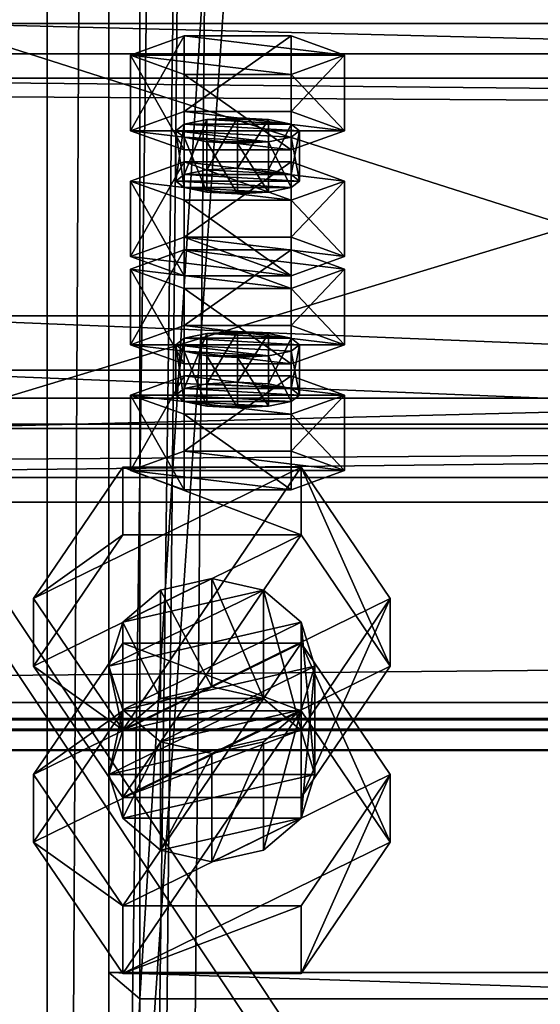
# Model space of a CAD drawing. Header units: millimetres. Extents: x -333 to 67333, y -930 to 39730.
# Tile 152 of 256: x -49 to 2, y 10974 to 11070. Entities that reach past the tile are written whole.
import ezdxf

# ---------------------------------------------------------------- set-up
doc = ezdxf.new("R2010")
doc.units = ezdxf.units.MM
for name, color, linetype in [('13', 7, 'Continuous'), ('3', 7, 'Continuous'), ('5', 7, 'Continuous'), ('6', 7, 'Continuous'), ('7', 7, 'Continuous'), ('95', 7, 'Continuous'), ('99', 7, 'Continuous')]:
    doc.layers.add(name, color=color, linetype=linetype)

msp = doc.modelspace()

# ---------------------------------------------------------------- meshes
at = {"layer": '13', "color": 30}
mesh = msp.add_polyface(dxfattribs=at)
corners = [(6100.01, 11095.367, 5790.63), (6100.01, 11022.984, 5775.245), (-329.99, 11022.984, 5775.245), (-329.99, 11095.367, 5790.63), (6100.01, 11064.149, 5581.571), (-329.99, 11064.149, 5581.571), (6100.01, 11003.504, 5568.681), (-329.99, 11003.504, 5568.681), (6100.01, 11000.801, 5581.397), (-329.99, 11000.801, 5581.397), (6100.01, 10998.845, 5580.981), (-329.99, 10998.845, 5580.981), (6100.01, 11001.964, 5566.309), (-329.99, 11001.964, 5566.309), (6100.01, 11066.522, 5580.031), (-329.99, 11066.522, 5580.031), (6100.01, 11025.356, 5773.704), (-329.99, 11025.356, 5773.704), (6100.01, 11093.827, 5788.258), (-329.99, 11093.827, 5788.258), (6100.01, 11096.53, 5775.542), (-329.99, 11096.53, 5775.542), (6100.01, 11098.486, 5775.958), (-329.99, 11098.486, 5775.958)]
mesh.append_faces([[corners[k] for k in face] for face in [(0, 2, 3, 3), (1, 5, 2, 2), (4, 7, 5, 5), (6, 9, 7, 7), (8, 11, 9, 9), (10, 13, 11, 11), (12, 15, 13, 13), (14, 17, 15, 15), (16, 19, 17, 17), (18, 21, 19, 19), (20, 23, 21, 21), (22, 3, 23, 23), (8, 12, 10, 10), (20, 0, 22, 22), (11, 7, 9, 9), (23, 19, 21, 21)]], dxfattribs={"vtx0": -1, "color": 30})
mesh.append_faces([[corners[k] for k in face] for face in [(12, 6, 14, 14), (14, 1, 16, 16), (16, 0, 18, 18), (18, 0, 20, 20), (3, 19, 23, 23), (19, 2, 17, 17), (17, 2, 15, 15), (15, 5, 13, 13), (13, 7, 11, 11)]], dxfattribs={"vtx0": -1, "vtx1": -1, "color": 30})
mesh.append_faces([[corners[k] for k in face] for face in [(12, 8, 6, 6), (14, 6, 4, 4), (14, 4, 1, 1), (16, 1, 0, 0), (19, 3, 2, 2), (15, 2, 5, 5), (13, 5, 7, 7)]], dxfattribs={"vtx0": -1, "vtx2": -1, "vtx3": -1, "color": 30})
mesh.append_faces([[corners[k] for k in face] for face in [(0, 1, 2, 2), (1, 4, 5, 5), (4, 6, 7, 7), (6, 8, 9, 9), (8, 10, 11, 11), (10, 12, 13, 13), (12, 14, 15, 15), (14, 16, 17, 17), (16, 18, 19, 19), (18, 20, 21, 21), (20, 22, 23, 23), (22, 0, 3, 3)]], dxfattribs={"vtx2": -1, "vtx3": -1, "color": 30})
at = {"layer": '3', "color": 91}
mesh = msp.add_polyface(dxfattribs=at)
corners = [(37, 10911.796, 4961.884), (-37, 10911.796, 4961.884), (-37, 12075.595, 3080), (37, 12075.595, 3080), (-37, 10974.733, 5000.806), (-37, 12162.603, 3080), (37, 10974.733, 5000.806), (37, 12162.603, 3080), (40, 10909.245, 4960.307), (40, 10977.285, 5002.384), (40, 12166.13, 3080), (40, 12072.068, 3080), (-40, 10977.285, 5002.384), (-40, 12166.13, 3080), (-40, 10909.245, 4960.307), (-40, 12072.068, 3080)]
mesh.append_faces([[corners[k] for k in face] for face in [(0, 2, 3, 3), (1, 5, 2, 2), (4, 7, 5, 5), (6, 3, 7, 7), (8, 10, 11, 11), (9, 13, 10, 10), (12, 15, 13, 13), (14, 11, 15, 15)]], dxfattribs={"vtx0": -1, "color": 91})
mesh.append_faces([[corners[k] for k in face] for face in [(9, 6, 12, 12), (6, 8, 0, 0), (0, 8, 1, 1), (12, 4, 14, 14), (4, 12, 6, 6), (14, 1, 8, 8), (11, 3, 15, 15), (3, 10, 7, 7), (7, 10, 5, 5), (15, 2, 13, 13), (2, 15, 3, 3), (13, 5, 10, 10)]], dxfattribs={"vtx0": -1, "vtx1": -1, "color": 91})
mesh.append_faces([[corners[k] for k in face] for face in [(6, 9, 8, 8), (14, 4, 1, 1), (3, 11, 10, 10), (13, 2, 5, 5)]], dxfattribs={"vtx0": -1, "vtx2": -1, "vtx3": -1, "color": 91})
mesh.append_faces([[corners[k] for k in face] for face in [(0, 1, 2, 2), (1, 4, 5, 5), (4, 6, 7, 7), (6, 0, 3, 3), (8, 9, 10, 10), (9, 12, 13, 13), (12, 14, 15, 15), (14, 8, 11, 11)]], dxfattribs={"vtx2": -1, "vtx3": -1, "color": 91})
at = {"layer": '5', "color": 131}
mesh = msp.add_polyface(dxfattribs=at)
corners = [(46, 9414.722, 2984), (-46, 9414.722, 2984), (-46, 19384.692, 2984), (46, 19384.692, 2984), (-46, 9414.722, 3076), (-46, 19384.692, 3076), (46, 9414.722, 3076), (46, 19384.692, 3076), (50, 9414.722, 2980), (50, 9414.722, 3080), (50, 19384.692, 3080), (50, 19384.692, 2980), (-50, 9414.722, 3080), (-50, 19384.692, 3080), (-50, 9414.722, 2980), (-50, 19384.692, 2980)]
mesh.append_faces([[corners[k] for k in face] for face in [(0, 2, 3, 3), (1, 5, 2, 2), (4, 7, 5, 5), (6, 3, 7, 7), (8, 10, 11, 11), (9, 13, 10, 10), (12, 15, 13, 13), (14, 11, 15, 15)]], dxfattribs={"vtx0": -1, "color": 131})
mesh.append_faces([[corners[k] for k in face] for face in [(9, 6, 12, 12), (6, 8, 0, 0), (0, 8, 1, 1), (12, 4, 14, 14), (4, 12, 6, 6), (14, 1, 8, 8), (11, 3, 15, 15), (3, 10, 7, 7), (7, 10, 5, 5), (15, 2, 13, 13), (2, 15, 3, 3), (13, 5, 10, 10)]], dxfattribs={"vtx0": -1, "vtx1": -1, "color": 131})
mesh.append_faces([[corners[k] for k in face] for face in [(6, 9, 8, 8), (14, 4, 1, 1), (3, 11, 10, 10), (13, 2, 5, 5)]], dxfattribs={"vtx0": -1, "vtx2": -1, "vtx3": -1, "color": 131})
mesh.append_faces([[corners[k] for k in face] for face in [(0, 1, 2, 2), (1, 4, 5, 5), (4, 6, 7, 7), (6, 0, 3, 3), (8, 9, 10, 10), (9, 12, 13, 13), (12, 14, 15, 15), (14, 8, 11, 11)]], dxfattribs={"vtx2": -1, "vtx3": -1, "color": 131})
at = {"layer": '6', "color": 2}
mesh = msp.add_polyface(dxfattribs=at)
corners = [(80, 19379.865, 7183.527), (-80, 19379.865, 7183.527), (-80, 7954.662, 4755.103), (80, 7954.662, 4755.103), (80, 19379.865, 7347.101), (80, 7921.399, 4911.608), (-80, 19379.865, 7347.101), (-80, 7921.399, 4911.608), (-75, 7953.623, 4759.994), (75, 7953.623, 4759.994), (75, 7922.439, 4906.717), (-75, 7922.439, 4906.717), (75, 19379.865, 7188.639), (75, 19379.865, 7341.99), (-75, 19379.865, 7188.639), (-75, 19379.865, 7341.99)]
mesh.append_faces([[corners[k] for k in face] for face in [(0, 2, 3, 3), (4, 3, 5, 5), (6, 5, 7, 7), (1, 7, 2, 2), (12, 10, 9, 9), (14, 9, 8, 8), (15, 8, 11, 11), (13, 11, 10, 10)]], dxfattribs={"vtx0": -1, "color": 2})
mesh.append_faces([[corners[k] for k in face] for face in [(2, 8, 3, 3), (8, 7, 11, 11), (11, 7, 10, 10), (3, 9, 5, 5), (9, 3, 8, 8), (5, 10, 7, 7), (0, 12, 1, 1), (12, 4, 13, 13), (13, 4, 15, 15), (1, 14, 6, 6), (14, 1, 12, 12), (6, 15, 4, 4)]], dxfattribs={"vtx0": -1, "vtx1": -1, "color": 2})
mesh.append_faces([[corners[k] for k in face] for face in [(8, 2, 7, 7), (5, 9, 10, 10), (12, 0, 4, 4), (6, 14, 15, 15)]], dxfattribs={"vtx0": -1, "vtx2": -1, "vtx3": -1, "color": 2})
mesh.append_faces([[corners[k] for k in face] for face in [(0, 1, 2, 2), (4, 0, 3, 3), (6, 4, 5, 5), (1, 6, 7, 7), (12, 13, 10, 10), (14, 12, 9, 9), (15, 14, 8, 8), (13, 15, 11, 11)]], dxfattribs={"vtx2": -1, "vtx3": -1, "color": 2})
at = {"layer": '7', "color": 6}
mesh = msp.add_polyface(dxfattribs=at)
corners = [(-60, 11030.138, 5751.207), (60, 11030.138, 5751.207), (60, 11066.522, 5580.029), (-60, 11066.522, 5580.029), (60, 11088.827, 5763.681), (60, 11125.211, 5592.504), (57, 11088.827, 5763.681), (57, 11125.211, 5592.504), (57, 11033.073, 5751.831), (57, 11069.456, 5580.653), (-57, 11033.073, 5751.831), (-57, 11069.456, 5580.653), (-57, 11088.827, 5763.681), (-57, 11125.211, 5592.504), (-60, 11088.827, 5763.681), (-60, 11125.211, 5592.504)]
mesh.append_faces([[corners[k] for k in face] for face in [(0, 2, 3, 3), (1, 5, 2, 2), (4, 7, 5, 5), (6, 9, 7, 7), (8, 11, 9, 9), (10, 13, 11, 11), (12, 15, 13, 13), (14, 3, 15, 15), (12, 0, 14, 14), (7, 2, 5, 5)]], dxfattribs={"vtx0": -1, "color": 6})
mesh.append_faces([[corners[k] for k in face] for face in [(1, 8, 4, 4), (8, 0, 10, 10), (10, 0, 12, 12), (3, 11, 15, 15), (11, 2, 9, 9), (9, 2, 7, 7)]], dxfattribs={"vtx0": -1, "vtx1": -1, "color": 6})
mesh.append_faces([[corners[k] for k in face] for face in [(8, 1, 0, 0), (11, 3, 2, 2)]], dxfattribs={"vtx0": -1, "vtx2": -1, "vtx3": -1, "color": 6})
mesh.append_faces([[corners[k] for k in face] for face in [(6, 4, 8, 8), (13, 15, 11, 11)]], dxfattribs={"vtx1": -1, "color": 6})
mesh.append_faces([[corners[k] for k in face] for face in [(0, 1, 2, 2), (1, 4, 5, 5), (4, 6, 7, 7), (6, 8, 9, 9), (8, 10, 11, 11), (10, 12, 13, 13), (12, 14, 15, 15), (14, 0, 3, 3)]], dxfattribs={"vtx2": -1, "vtx3": -1, "color": 6})
at = {"layer": '95', "color": 20}
mesh = msp.add_polyface(dxfattribs=at)
corners = [(-33.5, 11054.17, 5628.523), (-32.696, 11059.684, 5626.628), (-33.5, 11059.061, 5629.562), (-32.696, 11054.794, 5625.588), (-30.5, 11055.25, 5623.44), (-30.5, 11060.141, 5624.479), (-27.5, 11055.417, 5622.654), (-27.5, 11060.308, 5623.693), (-24.5, 11055.25, 5623.44), (-24.5, 11060.141, 5624.479), (-22.304, 11054.794, 5625.588), (-22.304, 11059.684, 5626.628), (-21.5, 11059.061, 5629.562), (-21.5, 11054.17, 5628.523), (-22.304, 11058.437, 5632.496), (-32.696, 11053.546, 5631.457), (-32.696, 11058.437, 5632.496), (-30.5, 11057.98, 5634.645), (-24.5, 11057.98, 5634.645), (-27.5, 11057.813, 5635.431), (-37.892, 11059.061, 5629.562), (-32.696, 11060.932, 5620.759), (-32.696, 11068.268, 5622.318), (-37.892, 11066.397, 5631.121), (-22.304, 11060.932, 5620.759), (-22.304, 11068.268, 5622.318), (-17.108, 11059.061, 5629.562), (-17.108, 11066.397, 5631.121), (-22.304, 11057.19, 5638.365), (-22.304, 11064.526, 5639.925), (-32.696, 11057.19, 5638.365), (-32.696, 11064.526, 5639.925)]
mesh.append_faces([[corners[k] for k in face] for face in [(0, 1, 2, 2), (3, 5, 1, 1), (4, 7, 5, 5), (6, 9, 7, 7), (8, 11, 9, 9), (10, 12, 11, 11), (13, 14, 12, 12), (15, 2, 16, 16), (17, 18, 19, 19), (9, 5, 7, 7), (20, 22, 23, 23), (21, 25, 22, 22), (24, 27, 25, 25), (26, 29, 27, 27), (28, 31, 29, 29), (30, 23, 31, 31), (21, 26, 24, 24), (28, 20, 30, 30), (23, 29, 31, 31), (27, 22, 25, 25)]], dxfattribs={"vtx0": -1, "color": 20})
mesh.append_faces([[corners[k] for k in face] for face in [(18, 2, 14, 14), (14, 2, 12, 12), (12, 1, 11, 11), (11, 5, 9, 9), (26, 20, 28, 28), (29, 23, 27, 27)]], dxfattribs={"vtx0": -1, "vtx1": -1, "color": 20})
mesh.append_faces([[corners[k] for k in face] for face in [(18, 17, 16, 16), (18, 16, 2, 2), (12, 2, 1, 1), (11, 1, 5, 5), (26, 21, 20, 20), (27, 23, 22, 22)]], dxfattribs={"vtx0": -1, "vtx2": -1, "vtx3": -1, "color": 20})
mesh.append_faces([[corners[k] for k in face] for face in [(3, 4, 5, 5), (4, 6, 7, 7), (6, 8, 9, 9), (8, 10, 11, 11), (20, 21, 22, 22), (21, 24, 25, 25), (24, 26, 27, 27), (26, 28, 29, 29), (28, 30, 31, 31), (30, 20, 23, 23)]], dxfattribs={"vtx2": -1, "vtx3": -1, "color": 20})
mesh = msp.add_polyface(dxfattribs=at)
corners = [(-17.108, 11045.606, 5728.936), (-32.696, 11047.477, 5720.133), (-22.304, 11047.477, 5720.133), (-33.5, 11054.17, 5628.523), (-32.696, 11054.794, 5625.588), (-32.696, 11059.684, 5626.628), (-22.304, 11054.794, 5625.588), (-21.5, 11054.17, 5628.523), (-21.5, 11059.061, 5629.562), (-22.304, 11053.546, 5631.457), (-22.304, 11058.437, 5632.496), (-24.5, 11053.09, 5633.605), (-24.5, 11057.98, 5634.645), (-27.5, 11052.923, 5634.391), (-27.5, 11057.813, 5635.431), (-30.5, 11053.09, 5633.605), (-30.5, 11057.98, 5634.645), (-32.696, 11053.546, 5631.457), (-32.696, 11058.437, 5632.496), (-33.5, 11059.061, 5629.562), (-27.5, 11055.417, 5622.654), (-24.5, 11055.25, 5623.44), (-30.5, 11055.25, 5623.44), (-37.892, 11046.834, 5626.963), (-32.696, 11048.705, 5618.16), (-32.696, 11056.041, 5619.719), (-37.892, 11054.17, 5628.523), (-22.304, 11048.705, 5618.16), (-22.304, 11056.041, 5619.719), (-17.108, 11046.834, 5626.963), (-17.108, 11054.17, 5628.523), (-22.304, 11044.963, 5635.767), (-22.304, 11052.299, 5637.326), (-32.696, 11044.963, 5635.767), (-32.696, 11052.299, 5637.326)]
mesh.append_faces([[corners[k] for k in face] for face in [(0, 1, 2, 2), (9, 12, 10, 10), (11, 14, 12, 12), (13, 16, 14, 14), (15, 18, 16, 16), (20, 6, 21, 21), (11, 15, 13, 13), (23, 25, 26, 26), (24, 28, 25, 25), (27, 30, 28, 28), (29, 32, 30, 30), (31, 34, 32, 32), (33, 26, 34, 34), (24, 29, 27, 27), (26, 32, 34, 34), (30, 25, 28, 28)]], dxfattribs={"vtx0": -1, "color": 20})
mesh.append_faces([[corners[k] for k in face] for face in [(6, 4, 7, 7), (7, 3, 9, 9), (9, 17, 11, 11), (29, 24, 31, 31), (32, 25, 30, 30)]], dxfattribs={"vtx0": -1, "vtx1": -1, "color": 20})
mesh.append_faces([[corners[k] for k in face] for face in [(6, 20, 22, 22), (6, 22, 4, 4), (7, 4, 3, 3), (9, 3, 17, 17), (11, 17, 15, 15), (31, 24, 23, 23), (32, 26, 25, 25)]], dxfattribs={"vtx0": -1, "vtx2": -1, "vtx3": -1, "color": 20})
mesh.append_faces([[corners[k] for k in face] for face in [(3, 4, 5, 5), (6, 7, 8, 8), (7, 9, 10, 10), (9, 11, 12, 12), (11, 13, 14, 14), (13, 15, 16, 16), (15, 17, 18, 18), (17, 3, 19, 19), (23, 24, 25, 25), (24, 27, 28, 28), (27, 29, 30, 30), (29, 31, 32, 32), (31, 33, 34, 34), (33, 23, 26, 26)]], dxfattribs={"vtx2": -1, "vtx3": -1, "color": 20})
mesh = msp.add_polyface(dxfattribs=at)
corners = [(-33.5, 11033.379, 5726.337), (-32.696, 11038.894, 5724.442), (-33.5, 11038.27, 5727.377), (-32.696, 11034.003, 5723.403), (-30.5, 11034.46, 5721.255), (-30.5, 11039.351, 5722.294), (-27.5, 11034.627, 5720.469), (-27.5, 11039.518, 5721.508), (-24.5, 11034.46, 5721.255), (-24.5, 11039.351, 5722.294), (-22.304, 11034.003, 5723.403), (-22.304, 11038.894, 5724.442), (-21.5, 11038.27, 5727.377), (-21.5, 11033.379, 5726.337), (-22.304, 11037.646, 5730.311), (-32.696, 11032.756, 5729.272), (-32.696, 11037.646, 5730.311), (-30.5, 11037.19, 5732.46), (-24.5, 11037.19, 5732.46), (-27.5, 11037.023, 5733.246), (-37.892, 11038.27, 5727.377), (-32.696, 11040.141, 5718.574), (-32.696, 11047.477, 5720.133), (-37.892, 11045.606, 5728.936), (-22.304, 11040.141, 5718.574), (-22.304, 11047.477, 5720.133), (-17.108, 11038.27, 5727.377), (-17.108, 11045.606, 5728.936), (-22.304, 11036.399, 5736.18), (-22.304, 11043.735, 5737.74), (-32.696, 11036.399, 5736.18), (-32.696, 11043.735, 5737.74), (-22.304, 11044.963, 5635.767), (-37.892, 11046.834, 5626.963), (-32.696, 11044.963, 5635.767)]
mesh.append_faces([[corners[k] for k in face] for face in [(0, 1, 2, 2), (3, 5, 1, 1), (4, 7, 5, 5), (6, 9, 7, 7), (8, 11, 9, 9), (10, 12, 11, 11), (13, 14, 12, 12), (15, 2, 16, 16), (17, 18, 19, 19), (9, 5, 7, 7), (20, 22, 23, 23), (21, 25, 22, 22), (24, 27, 25, 25), (26, 29, 27, 27), (28, 31, 29, 29), (30, 23, 31, 31), (21, 26, 24, 24), (28, 20, 30, 30), (23, 29, 31, 31), (32, 33, 34, 34)]], dxfattribs={"vtx0": -1, "color": 20})
mesh.append_faces([[corners[k] for k in face] for face in [(18, 2, 14, 14), (14, 2, 12, 12), (12, 1, 11, 11), (11, 5, 9, 9), (26, 20, 28, 28), (29, 22, 27, 27)]], dxfattribs={"vtx0": -1, "vtx1": -1, "color": 20})
mesh.append_faces([[corners[k] for k in face] for face in [(18, 17, 16, 16), (18, 16, 2, 2), (12, 2, 1, 1), (11, 1, 5, 5), (26, 21, 20, 20), (29, 23, 22, 22)]], dxfattribs={"vtx0": -1, "vtx2": -1, "vtx3": -1, "color": 20})
mesh.append_faces([[corners[k] for k in face] for face in [(3, 4, 5, 5), (4, 6, 7, 7), (6, 8, 9, 9), (8, 10, 11, 11), (20, 21, 22, 22), (21, 24, 25, 25), (24, 26, 27, 27), (26, 28, 29, 29), (28, 30, 31, 31), (30, 20, 23, 23)]], dxfattribs={"vtx2": -1, "vtx3": -1, "color": 20})
mesh = msp.add_polyface(dxfattribs=at)
corners = [(-33.5, 11033.379, 5726.337), (-32.696, 11034.003, 5723.403), (-32.696, 11038.894, 5724.442), (-22.304, 11034.003, 5723.403), (-21.5, 11033.379, 5726.337), (-21.5, 11038.27, 5727.377), (-22.304, 11032.756, 5729.272), (-22.304, 11037.646, 5730.311), (-24.5, 11032.299, 5731.42), (-24.5, 11037.19, 5732.46), (-27.5, 11032.132, 5732.206), (-27.5, 11037.023, 5733.246), (-30.5, 11032.299, 5731.42), (-30.5, 11037.19, 5732.46), (-32.696, 11032.756, 5729.272), (-32.696, 11037.646, 5730.311), (-33.5, 11038.27, 5727.377), (-27.5, 11034.627, 5720.469), (-24.5, 11034.46, 5721.255), (-30.5, 11034.46, 5721.255), (-37.892, 11026.043, 5724.778), (-32.696, 11027.915, 5715.975), (-32.696, 11035.251, 5717.534), (-37.892, 11033.379, 5726.337), (-22.304, 11027.915, 5715.975), (-22.304, 11035.251, 5717.534), (-17.108, 11026.043, 5724.778), (-17.108, 11033.379, 5726.337), (-22.304, 11024.172, 5733.581), (-22.304, 11031.508, 5735.141), (-32.696, 11024.172, 5733.581), (-32.696, 11031.508, 5735.141)]
mesh.append_faces([[corners[k] for k in face] for face in [(6, 9, 7, 7), (8, 11, 9, 9), (10, 13, 11, 11), (12, 15, 13, 13), (17, 3, 18, 18), (8, 12, 10, 10), (20, 22, 23, 23), (21, 25, 22, 22), (24, 27, 25, 25), (26, 29, 27, 27), (28, 31, 29, 29), (30, 23, 31, 31), (21, 26, 24, 24), (28, 20, 30, 30), (23, 29, 31, 31), (27, 22, 25, 25)]], dxfattribs={"vtx0": -1, "color": 20})
mesh.append_faces([[corners[k] for k in face] for face in [(3, 1, 4, 4), (4, 0, 6, 6), (6, 14, 8, 8), (26, 20, 28, 28), (29, 23, 27, 27)]], dxfattribs={"vtx0": -1, "vtx1": -1, "color": 20})
mesh.append_faces([[corners[k] for k in face] for face in [(3, 17, 19, 19), (3, 19, 1, 1), (4, 1, 0, 0), (6, 0, 14, 14), (8, 14, 12, 12), (26, 21, 20, 20), (27, 23, 22, 22)]], dxfattribs={"vtx0": -1, "vtx2": -1, "vtx3": -1, "color": 20})
mesh.append_faces([[corners[k] for k in face] for face in [(0, 1, 2, 2), (3, 4, 5, 5), (4, 6, 7, 7), (6, 8, 9, 9), (8, 10, 11, 11), (10, 12, 13, 13), (12, 14, 15, 15), (14, 0, 16, 16), (20, 21, 22, 22), (21, 24, 25, 25), (24, 26, 27, 27), (26, 28, 29, 29), (28, 30, 31, 31), (30, 20, 23, 23)]], dxfattribs={"vtx2": -1, "vtx3": -1, "color": 20})
at = {"layer": '95', "color": 7}
mesh = msp.add_polyface(dxfattribs=at)
corners = [(-40, 10996.533, 5037.803), (-38.66, 11002.8, 5018.163), (-40, 11007.052, 5020.793), (-20, 10996.533, 5037.803), (-21.34, 11000.786, 5040.433), (-21.34, 11011.305, 5023.423), (-20, 11007.052, 5020.793), (-25, 11003.899, 5042.358), (-25, 11014.418, 5025.348), (-30, 11005.038, 5043.063), (-30, 11015.557, 5026.053), (-35, 11003.899, 5042.358), (-35, 11014.418, 5025.348), (-38.66, 11000.786, 5040.433), (-38.66, 11011.305, 5023.423), (-35, 10999.687, 5016.238), (-21.34, 11002.8, 5018.163), (-47.321, 11007.052, 5020.793), (-38.66, 11000.87, 5002.272), (-47.321, 11013.627, 5010.162), (-21.34, 10994.295, 5012.904), (-12.679, 11007.052, 5020.793), (-12.679, 11013.627, 5010.162), (-21.34, 11019.81, 5028.683), (-21.34, 11026.385, 5018.051), (-38.66, 11019.81, 5028.683), (-38.66, 11026.385, 5018.051), (-38.66, 10994.295, 5012.904), (-21.34, 11000.87, 5002.272), (-12.679, 10989.958, 5048.434), (-21.34, 11002.716, 5056.324), (-21.34, 11009.291, 5045.693), (-38.66, 11002.716, 5056.324), (-38.66, 11009.291, 5045.693), (-47.321, 10996.533, 5037.803)]
mesh.append_faces([[corners[k] for k in face] for face in [(0, 1, 2, 2), (3, 5, 6, 6), (4, 8, 5, 5), (7, 10, 8, 8), (9, 12, 10, 10), (11, 14, 12, 12), (13, 2, 14, 14), (7, 11, 9, 9), (14, 10, 12, 12), (17, 18, 19, 19), (21, 24, 22, 22), (23, 26, 24, 24), (25, 19, 26, 26), (23, 17, 25, 25), (19, 24, 26, 26), (22, 18, 28, 28), (30, 33, 31, 31), (32, 34, 33, 33), (34, 31, 33, 33)]], dxfattribs={"vtx0": -1, "color": 7})
mesh.append_faces([[corners[k] for k in face] for face in [(10, 14, 8, 8), (8, 2, 5, 5), (5, 1, 6, 6), (6, 15, 16, 16), (21, 27, 23, 23), (24, 18, 22, 22)]], dxfattribs={"vtx0": -1, "vtx1": -1, "color": 7})
mesh.append_faces([[corners[k] for k in face] for face in [(7, 13, 11, 11), (8, 14, 2, 2), (5, 2, 1, 1), (23, 27, 17, 17), (24, 19, 18, 18)]], dxfattribs={"vtx0": -1, "vtx2": -1, "vtx3": -1, "color": 7})
mesh.append_faces([[corners[k] for k in face] for face in [(3, 4, 5, 5), (4, 7, 8, 8), (7, 9, 10, 10), (9, 11, 12, 12), (11, 13, 14, 14), (13, 0, 2, 2), (20, 21, 22, 22), (21, 23, 24, 24), (23, 25, 26, 26), (25, 17, 19, 19), (29, 30, 31, 31), (30, 32, 33, 33)]], dxfattribs={"vtx2": -1, "vtx3": -1, "color": 7})
mesh = msp.add_polyface(dxfattribs=at)
corners = [(-40, 10996.533, 5037.803), (-38.66, 10992.281, 5035.173), (-38.66, 11002.8, 5018.163), (-35, 10989.167, 5033.248), (-35, 10999.687, 5016.238), (-30, 10988.028, 5032.543), (-30, 10998.547, 5015.533), (-25, 10989.167, 5033.248), (-25, 10999.687, 5016.238), (-21.34, 10992.281, 5035.173), (-21.34, 11002.8, 5018.163), (-20, 10996.533, 5037.803), (-20, 11007.052, 5020.793), (-21.34, 11000.786, 5040.433), (-25, 11003.899, 5042.358), (-38.66, 11000.786, 5040.433), (-47.321, 11007.052, 5020.793), (-38.66, 10994.295, 5012.904), (-38.66, 11000.87, 5002.272), (-21.34, 10994.295, 5012.904), (-21.34, 11000.87, 5002.272), (-12.679, 11013.627, 5010.162), (-12.679, 11007.052, 5020.793), (-47.321, 10989.958, 5048.434), (-38.66, 10977.201, 5040.545), (-38.66, 10983.775, 5029.914), (-47.321, 10996.533, 5037.803), (-21.34, 10977.201, 5040.545), (-21.34, 10983.775, 5029.914), (-12.679, 10989.958, 5048.434), (-12.679, 10996.533, 5037.803), (-21.34, 11009.291, 5045.693), (-38.66, 11002.716, 5056.324), (-21.34, 11002.716, 5056.324)]
mesh.append_faces([[corners[k] for k in face] for face in [(1, 4, 2, 2), (3, 6, 4, 4), (5, 8, 6, 6), (7, 10, 8, 8), (9, 12, 10, 10), (5, 9, 7, 7), (10, 6, 8, 8), (17, 20, 18, 18), (19, 21, 20, 20), (17, 22, 19, 19), (23, 25, 26, 26), (24, 28, 25, 25), (27, 30, 28, 28), (29, 31, 30, 30), (24, 29, 27, 27), (33, 23, 32, 32), (30, 25, 28, 28)]], dxfattribs={"vtx0": -1, "color": 7})
mesh.append_faces([[corners[k] for k in face] for face in [(9, 1, 11, 11), (11, 0, 13, 13), (13, 0, 14, 14), (29, 24, 33, 33), (31, 25, 30, 30)]], dxfattribs={"vtx0": -1, "vtx1": -1, "color": 7})
mesh.append_faces([[corners[k] for k in face] for face in [(9, 5, 3, 3), (9, 3, 1, 1), (11, 1, 0, 0), (14, 0, 15, 15), (12, 2, 4, 4), (10, 4, 6, 6), (33, 24, 23, 23), (31, 26, 25, 25)]], dxfattribs={"vtx0": -1, "vtx2": -1, "vtx3": -1, "color": 7})
mesh.append_faces([[corners[k] for k in face] for face in [(0, 1, 2, 2), (1, 3, 4, 4), (3, 5, 6, 6), (5, 7, 8, 8), (7, 9, 10, 10), (9, 11, 12, 12), (16, 17, 18, 18), (17, 19, 20, 20), (23, 24, 25, 25), (24, 27, 28, 28), (27, 29, 30, 30), (32, 23, 26, 26)]], dxfattribs={"vtx2": -1, "vtx3": -1, "color": 7})
at = {"layer": '99', "color": 7}
mesh = msp.add_polyface(dxfattribs=at)
corners = [(100, 1810.003, 1000), (-100, 1810.003, 1000), (-100, 4590.002, 1000), (100, 4590.002, 1000), (100, 1810.003, 2280), (-100, 1810.003, 2280), (100, 4590.002, 2280), (-100, 4590.002, 2280), (100, 0, 2950), (-100, 0, 2950), (-100, 38800, 2950), (100, 38800, 2950), (100, 38800, -700), (-100, 38800, -700), (-100, 0, -700), (100, 0, -700), (100, 36990.001, 2280), (-100, 36990.001, 2280), (-100, 34210.002, 2280), (100, 34210.002, 2280), (-100, 34210.002, 1000), (100, 34210.002, 1000), (-100, 36990.001, 1000), (100, 36990.001, 1000), (100, 19847.421, 2200), (-100, 19847.421, 2200), (-100, 18949.942, 2200), (100, 18949.942, 2200), (-100, 18949.942, 100), (100, 18949.942, 100), (-100, 19847.421, 100), (100, 19847.421, 100), (100, 30990.001, 2280), (-100, 30990.001, 2280), (-100, 28210.002, 2280), (100, 28210.002, 2280), (-100, 28210.002, 1000), (100, 28210.002, 1000), (-100, 30990.001, 1000), (100, 30990.001, 1000), (100, 24990.001, 2280), (-100, 24990.001, 2280), (-100, 22210.002, 2280), (100, 22210.002, 2280), (-100, 22210.002, 1000), (100, 22210.002, 1000), (-100, 24990.001, 1000), (100, 24990.001, 1000), (100, 16590.001, 2280), (-100, 16590.001, 2280), (-100, 13810.002, 2280), (100, 13810.002, 2280), (-100, 13810.002, 1000), (100, 13810.002, 1000), (-100, 16590.001, 1000), (100, 16590.001, 1000), (100, 10590.001, 1000), (100, 10590.001, 2280), (100, 7810.002, 2280), (100, 7810.002, 1000), (-100, 7810.002, 2280), (-100, 7810.002, 1000), (-100, 10590.001, 1000), (-100, 10590.001, 2280)]
mesh.append_faces([[corners[k] for k in face] for face in [(0, 2, 3, 3), (4, 1, 0, 0), (6, 5, 4, 4), (3, 7, 6, 6), (8, 10, 11, 11), (12, 10, 13, 13), (14, 12, 13, 13), (8, 14, 9, 9), (16, 18, 19, 19), (19, 20, 21, 21), (21, 22, 23, 23), (23, 17, 16, 16), (24, 26, 27, 27), (27, 28, 29, 29), (29, 30, 31, 31), (31, 25, 24, 24), (32, 34, 35, 35), (35, 36, 37, 37), (37, 38, 39, 39), (39, 33, 32, 32), (40, 42, 43, 43), (43, 44, 45, 45), (45, 46, 47, 47), (47, 41, 40, 40), (48, 50, 51, 51), (51, 52, 53, 53), (53, 54, 55, 55), (55, 49, 48, 48), (58, 61, 59, 59), (59, 62, 56, 56), (56, 63, 57, 57), (57, 60, 58, 58)]], dxfattribs={"vtx0": -1, "color": 7})
mesh.append_faces([[corners[k] for k in face] for face in [(29, 55, 27, 27), (55, 56, 53, 53), (27, 48, 24, 24), (15, 29, 12, 12), (0, 8, 4, 4), (4, 8, 6, 6), (58, 8, 57, 57), (51, 8, 48, 48), (43, 8, 40, 40), (35, 8, 32, 32), (19, 8, 16, 16), (12, 23, 11, 11), (31, 12, 29, 29), (23, 39, 21, 21), (11, 16, 8, 8), (32, 21, 39, 39), (21, 32, 19, 19), (40, 37, 47, 47), (37, 40, 35, 35), (24, 45, 31, 31), (45, 24, 43, 43), (57, 53, 56, 56), (53, 57, 51, 51), (6, 59, 3, 3), (59, 6, 58, 58), (42, 25, 44, 44), (25, 42, 26, 26), (44, 30, 46, 46), (36, 30, 38, 38), (20, 30, 22, 22), (9, 5, 10, 10), (5, 14, 1, 1), (1, 14, 2, 2), (61, 14, 62, 62), (52, 14, 54, 54), (28, 14, 30, 30), (10, 17, 13, 13), (17, 33, 18, 18), (13, 30, 14, 14), (38, 18, 33, 33), (18, 38, 20, 20), (46, 34, 41, 41), (34, 46, 36, 36), (26, 54, 28, 28), (62, 50, 63, 63), (50, 62, 52, 52), (2, 60, 7, 7), (60, 2, 61, 61)]], dxfattribs={"vtx0": -1, "vtx1": -1, "color": 7})
mesh.append_faces([[corners[k] for k in face] for face in [(55, 29, 0, 0), (55, 3, 59, 59), (29, 15, 0, 0), (6, 8, 58, 58), (57, 8, 51, 51), (48, 8, 43, 43), (40, 8, 35, 35), (32, 8, 19, 19), (23, 12, 31, 31), (23, 31, 45, 45), (23, 47, 37, 37), (43, 24, 48, 48), (46, 30, 36, 36), (38, 30, 20, 20), (2, 14, 61, 61), (62, 14, 52, 52), (54, 14, 28, 28), (17, 10, 5, 5), (17, 7, 60, 60), (17, 63, 50, 50), (17, 49, 42, 42), (17, 41, 34, 34), (13, 22, 30, 30), (49, 26, 42, 42)]], dxfattribs={"vtx0": -1, "vtx1": -1, "vtx2": -1, "vtx3": -1, "color": 7})
mesh.append_faces([[corners[k] for k in face] for face in [(55, 0, 3, 3), (55, 59, 56, 56), (27, 55, 48, 48), (0, 15, 8, 8), (23, 45, 47, 47), (23, 37, 39, 39), (11, 23, 16, 16), (44, 25, 30, 30), (5, 9, 14, 14), (17, 5, 7, 7), (17, 60, 63, 63), (17, 50, 49, 49), (17, 42, 41, 41), (17, 34, 33, 33), (13, 17, 22, 22), (26, 49, 54, 54)]], dxfattribs={"vtx0": -1, "vtx2": -1, "vtx3": -1, "color": 7})
mesh.append_faces([[corners[k] for k in face] for face in [(0, 1, 2, 2), (4, 5, 1, 1), (6, 7, 5, 5), (3, 2, 7, 7), (8, 9, 10, 10), (12, 11, 10, 10), (14, 15, 12, 12), (8, 15, 14, 14), (16, 17, 18, 18), (19, 18, 20, 20), (21, 20, 22, 22), (23, 22, 17, 17), (24, 25, 26, 26), (27, 26, 28, 28), (29, 28, 30, 30), (31, 30, 25, 25), (32, 33, 34, 34), (35, 34, 36, 36), (37, 36, 38, 38), (39, 38, 33, 33), (40, 41, 42, 42), (43, 42, 44, 44), (45, 44, 46, 46), (47, 46, 41, 41), (48, 49, 50, 50), (51, 50, 52, 52), (53, 52, 54, 54), (55, 54, 49, 49), (58, 60, 61, 61), (59, 61, 62, 62), (56, 62, 63, 63), (57, 63, 60, 60)]], dxfattribs={"vtx2": -1, "vtx3": -1, "color": 7})
mesh = msp.add_polyface(dxfattribs=at)
corners = [(65, 11041.073, 5041.832), (-65, 11041.073, 5041.832), (-65, 10845.457, 4920.859), (65, 10845.457, 4920.859), (-65, 11035.813, 5050.337), (-65, 10840.197, 4929.364), (65, 11035.813, 5050.337), (65, 10840.197, 4929.364)]
mesh.append_faces([[corners[k] for k in face] for face in [(0, 2, 3, 3), (1, 5, 2, 2), (4, 7, 5, 5), (6, 3, 7, 7), (1, 6, 4, 4), (3, 5, 7, 7)]], dxfattribs={"vtx0": -1, "color": 7})
mesh.append_faces([[corners[k] for k in face] for face in [(0, 1, 2, 2), (1, 4, 5, 5), (4, 6, 7, 7), (6, 0, 3, 3), (1, 0, 6, 6), (3, 2, 5, 5)]], dxfattribs={"vtx2": -1, "vtx3": -1, "color": 7})
mesh = msp.add_polyface(dxfattribs=at)
corners = [(65, 11035.813, 5050.337), (-65, 11035.813, 5050.337), (-65, 10840.197, 4929.364), (65, 10840.197, 4929.364), (-65, 11030.553, 5058.842), (-65, 10834.937, 4937.869), (65, 11030.553, 5058.842), (65, 10834.937, 4937.869)]
mesh.append_faces([[corners[k] for k in face] for face in [(0, 2, 3, 3), (1, 5, 2, 2), (4, 7, 5, 5), (6, 3, 7, 7), (1, 6, 4, 4), (3, 5, 7, 7)]], dxfattribs={"vtx0": -1, "color": 7})
mesh.append_faces([[corners[k] for k in face] for face in [(0, 1, 2, 2), (1, 4, 5, 5), (4, 6, 7, 7), (6, 0, 3, 3), (1, 0, 6, 6), (3, 2, 5, 5)]], dxfattribs={"vtx2": -1, "vtx3": -1, "color": 7})

doc.saveas('drawing.dxf')
